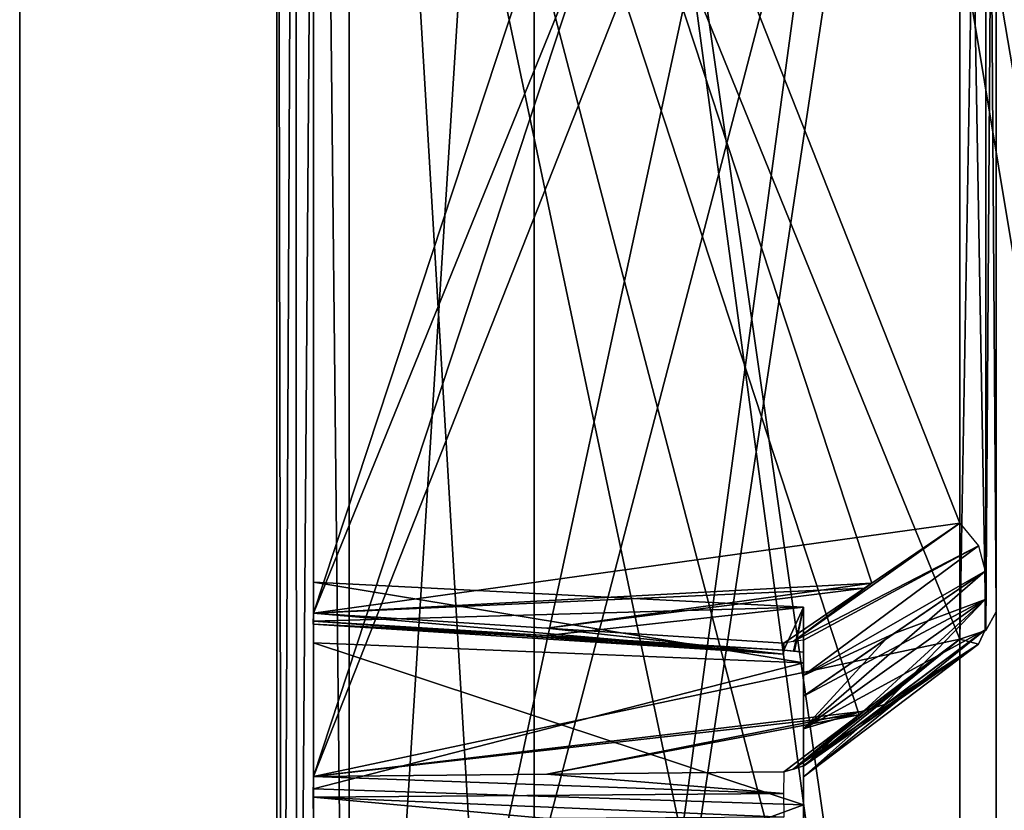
# Model space of a CAD drawing. Header units: millimetres. Extents: x -62 to 48, y -119 to 123.
# Tile 36 of 194: x -33 to -26, y 72 to 78. Entities that reach past the tile are written whole.
import ezdxf

# ---------------------------------------------------------------- set-up
doc = ezdxf.new("R2010")
doc.units = ezdxf.units.MM
doc.header["$LTSCALE"] = 52.148148
for name, color, linetype in [('100', 7, 'CONTINUOUS'), ('102', 7, 'CONTINUOUS'), ('135', 7, 'CONTINUOUS'), ('143', 7, 'CONTINUOUS'), ('147', 7, 'CONTINUOUS'), ('157', 7, 'CONTINUOUS'), ('187', 7, 'CONTINUOUS'), ('195', 7, 'CONTINUOUS'), ('212', 7, 'CONTINUOUS'), ('213', 7, 'CONTINUOUS'), ('215', 7, 'CONTINUOUS'), ('218', 7, 'CONTINUOUS'), ('219', 7, 'CONTINUOUS'), ('225', 7, 'CONTINUOUS'), ('229', 7, 'CONTINUOUS'), ('231', 7, 'CONTINUOUS'), ('249', 7, 'CONTINUOUS'), ('256', 7, 'CONTINUOUS'), ('257', 7, 'CONTINUOUS'), ('299', 7, 'CONTINUOUS'), ('333', 7, 'CONTINUOUS'), ('334', 7, 'CONTINUOUS'), ('351', 7, 'CONTINUOUS'), ('354', 7, 'CONTINUOUS'), ('356', 7, 'CONTINUOUS'), ('89', 7, 'CONTINUOUS'), ('91', 7, 'CONTINUOUS'), ('92', 7, 'CONTINUOUS'), ('93', 7, 'CONTINUOUS')]:
    doc.layers.add(name, color=color, linetype=linetype)

msp = doc.modelspace()

# ---------------------------------------------------------------- linework, layer by layer
at = {"layer": '100', "color": 7, "linetype": 'Continuous', "true_color": 0xf5f5f5}
for points in [[(29.8797, 115.9911, 28.7281), (29.8797, 5.8096, 28.7281), (-29.332, 113.9234, 26.6604), (29.8797, 115.9911, 28.7281)], [(-29.332, 113.9234, 26.6604), (29.8797, 5.8096, 28.7281), (-25.6147, 89.4303, 26.7902), (-29.332, 113.9234, 26.6604)], [(-25.6132, 87.9237, 26.7903), (29.8797, 5.8096, 28.7281), (-26.0178, 87.7367, 26.7762), (-25.6132, 87.9237, 26.7903)], [(-26.0178, 87.7367, 26.7762), (29.8797, 5.8096, 28.7281), (-29.332, 87.563, 26.6604), (-26.0178, 87.7367, 26.7762)], [(-29.332, 87.563, 26.6604), (29.8797, 5.8096, 28.7281), (-25.7863, 62.859, 26.7842), (-29.332, 87.563, 26.6604)], [(-26.0178, 62.9523, 26.7762), (-29.332, 87.563, 26.6604), (-25.7863, 62.859, 26.7842), (-26.0178, 62.9523, 26.7762)], [(-29.332, 63.3166, 26.6604), (-29.332, 87.563, 26.6604), (-26.0178, 62.9523, 26.7762), (-29.332, 63.3166, 26.6604)]]:
    msp.add_3dface(points, dxfattribs=at)
at = {"layer": '102', "color": 7, "linetype": 'Continuous', "true_color": 0xf5f5f5}
for points in [[(-29.332, 35.437, -27.1839), (-26.0178, 35.2633, -27.2997), (29.8797, 115.9911, -29.2516), (-29.332, 35.437, -27.1839)], [(-29.332, 63.3166, -27.1839), (-26.0178, 62.9523, -27.2997), (29.8797, 115.9911, -29.2516), (-29.332, 63.3166, -27.1839)], [(29.8797, 115.9911, -29.2516), (-25.6147, 33.5697, -27.3137), (-29.332, 8.9642, -27.1839), (29.8797, 115.9911, -29.2516)], [(-25.6147, 87.9221, -27.3137), (-29.332, 63.3166, -27.1839), (29.8797, 115.9911, -29.2516), (-25.6147, 87.9221, -27.3137)], [(-26.0178, 8.6, -27.2997), (29.8797, 115.9911, -29.2516), (-29.332, 8.9642, -27.1839), (-26.0178, 8.6, -27.2997)], [(-25.7863, 60.141, -27.3077), (-29.332, 35.437, -27.1839), (29.8797, 115.9911, -29.2516), (-25.7863, 60.141, -27.3077)], [(-26.0178, 35.2633, -27.2997), (-25.6132, 35.0763, -27.3138), (29.8797, 115.9911, -29.2516), (-26.0178, 35.2633, -27.2997)], [(-26.0178, 62.9523, -27.2997), (-25.7846, 62.8577, -27.3078), (29.8797, 115.9911, -29.2516), (-26.0178, 62.9523, -27.2997)], [(-25.7867, 8.5069, -27.3077), (29.8797, 115.9911, -29.2516), (-26.0178, 8.6, -27.2997), (-25.7867, 8.5069, -27.3077)], [(-25.5608, 8.2271, -27.3156), (29.8797, 115.9911, -29.2516), (-25.7867, 8.5069, -27.3077), (-25.5608, 8.2271, -27.3156)], [(-25.5552, 60.4321, -27.3158), (-25.7863, 60.141, -27.3077), (29.8797, 115.9911, -29.2516), (-25.5552, 60.4321, -27.3158)], [(-25.7846, 62.8577, -27.3078), (-25.5575, 62.5726, -27.3157), (29.8797, 115.9911, -29.2516), (-25.7846, 62.8577, -27.3078)], [(-26.0178, 87.7367, -27.2997), (-29.332, 63.3166, -27.1839), (-25.6147, 87.9221, -27.3137), (-26.0178, 87.7367, -27.2997)], [(-29.332, 87.563, -27.1839), (-29.332, 63.3166, -27.1839), (-26.0178, 87.7367, -27.2997), (-29.332, 87.563, -27.1839)]]:
    msp.add_3dface(points, dxfattribs=at)
at = {"layer": '135', "color": 7, "linetype": 'Continuous', "true_color": 0xf5f5f5}
for points in [[(-25.7388, 73.9788, -15.2624), (-25.7388, 85.6349, -3.7452), (-25.7388, 85.3868, -3.5119), (-25.7388, 73.9788, -15.2624)], [(-25.7388, 85.6349, 3.2217), (-25.7388, 73.9788, 14.7389), (-25.7388, 85.3868, 2.9884), (-25.7388, 85.6349, 3.2217)], [(-25.7388, 85.1565, -3.2611), (-25.7388, 73.9788, -15.2624), (-25.7388, 85.3868, -3.5119), (-25.7388, 85.1565, -3.2611)], [(-25.7388, 73.9788, 14.7389), (-25.7388, 85.1565, 2.7376), (-25.7388, 85.3868, 2.9884), (-25.7388, 73.9788, 14.7389)], [(-25.7388, 73.7485, -15.0116), (-25.7388, 73.9788, -15.2624), (-25.7388, 85.1565, -3.2611), (-25.7388, 73.7485, -15.0116)], [(-25.7388, 73.5004, -14.7783), (-25.7388, 73.7485, -15.0116), (-25.7388, 85.1565, -3.2611), (-25.7388, 73.5004, -14.7783)], [(-25.7388, 73.5004, 14.2548), (-25.7388, 85.1565, 2.7376), (-25.7388, 73.7485, 14.4881), (-25.7388, 73.5004, 14.2548)], [(-25.7388, 73.7485, 14.4881), (-25.7388, 85.1565, 2.7376), (-25.7388, 73.9788, 14.7389), (-25.7388, 73.7485, 14.4881)], [(-25.7388, 84.0519, -0.2618), (-25.7388, 84.0645, 0.0786), (-25.7388, 66.1117, 0.0786), (-25.7388, 84.0519, -0.2618)], [(-25.7388, 84.0645, -0.6021), (-25.7388, 84.0519, -0.2618), (-25.7388, 66.1243, -0.2618), (-25.7388, 84.0645, -0.6021)], [(-25.7388, 66.1117, -0.6021), (-25.7388, 84.0645, -0.6021), (-25.7388, 66.1243, -0.2618), (-25.7388, 66.1117, -0.6021)], [(-25.7388, 66.1243, -0.2618), (-25.7388, 84.0519, -0.2618), (-25.7388, 66.1117, 0.0786), (-25.7388, 66.1243, -0.2618)]]:
    msp.add_3dface(points, dxfattribs=at)
at = {"layer": '143', "color": 7, "linetype": 'Continuous', "true_color": 0xf5f5f5}
for points in [[(-27.2388, 73.5365, -18.3477), (-27.2388, 73.1884, -16.8373), (-27.2388, 73.1046, -19.8364), (-27.2388, 73.5365, -18.3477)], [(-27.2388, 73.1046, 19.3129), (-27.2388, 73.1884, 16.3138), (-27.2388, 73.5365, 17.8242), (-27.2388, 73.1046, 19.3129)], [(-27.2388, 73.281, -16.4498), (-27.2388, 73.0074, -16.532), (-27.2388, 73.162, -16.623), (-27.2388, 73.281, -16.4498)], [(-27.2388, 73.281, 15.9263), (-27.2388, 73.1621, 16.0992), (-27.2388, 73.0074, 16.0085), (-27.2388, 73.281, 15.9263)], [(-27.2388, 73.1884, -16.8373), (-27.2388, 73.162, -16.623), (-27.2388, 73.1046, -19.8364), (-27.2388, 73.1884, -16.8373)], [(-27.2388, 73.1621, 16.0992), (-27.2388, 73.1884, 16.3138), (-27.2388, 73.1046, 19.3129), (-27.2388, 73.1621, 16.0992)], [(-27.2388, 73.0074, 16.0085), (-27.2388, 73.1621, 16.0992), (-27.2388, 73.1046, 19.3129), (-27.2388, 73.0074, 16.0085)], [(-27.2388, 73.162, -16.623), (-27.2388, 73.0074, -16.532), (-27.2388, 73.1046, -19.8364), (-27.2388, 73.162, -16.623)], [(-27.2388, 73.0074, -16.532), (-27.2388, 72.8473, -16.4461), (-27.2388, 73.1046, -19.8364), (-27.2388, 73.0074, -16.532)], [(-27.2388, 72.8473, -16.4461), (-27.2388, 72.5931, -16.1532), (-27.2388, 73.1046, -19.8364), (-27.2388, 72.8473, -16.4461)], [(-27.2388, 72.5931, -16.1532), (-27.2388, 72.3033, -15.8955), (-27.2388, 73.1046, -19.8364), (-27.2388, 72.5931, -16.1532)], [(-27.2388, 72.3033, -15.8955), (-27.2388, 72.2193, -15.7344), (-27.2388, 73.1046, -19.8364), (-27.2388, 72.3033, -15.8955)], [(-27.2388, 73.1046, -19.8364), (-27.2388, 72.1301, -15.5787), (-27.2388, 72.002, -20.9259), (-27.2388, 73.1046, -19.8364)], [(-27.2388, 72.2193, -15.7344), (-27.2388, 72.1301, -15.5787), (-27.2388, 73.1046, -19.8364), (-27.2388, 72.2193, -15.7344)], [(-27.2388, 72.002, 20.4024), (-27.2388, 73.0074, 16.0085), (-27.2388, 73.1046, 19.3129), (-27.2388, 72.002, 20.4024)], [(-27.2388, 72.8473, 15.9225), (-27.2388, 73.0074, 16.0085), (-27.2388, 72.002, 20.4024), (-27.2388, 72.8473, 15.9225)], [(-27.2388, 72.5931, 15.6297), (-27.2388, 72.8473, 15.9225), (-27.2388, 72.002, 20.4024), (-27.2388, 72.5931, 15.6297)], [(-27.2388, 72.3033, 15.372), (-27.2388, 72.5931, 15.6297), (-27.2388, 72.002, 20.4024), (-27.2388, 72.3033, 15.372)], [(-27.2388, 72.3047, -15.4617), (-27.2388, 72.1301, -15.5787), (-27.2388, 72.2193, -15.7344), (-27.2388, 72.3047, -15.4617)], [(-27.2388, 72.3047, 14.9382), (-27.2388, 72.2193, 15.2109), (-27.2388, 72.1304, 15.0551), (-27.2388, 72.3047, 14.9382)], [(-27.2388, 72.2193, 15.2109), (-27.2388, 72.3033, 15.372), (-27.2388, 72.002, 20.4024), (-27.2388, 72.2193, 15.2109)], [(-27.2388, 72.1304, 15.0551), (-27.2388, 72.2193, 15.2109), (-27.2388, 72.002, 20.4024), (-27.2388, 72.1304, 15.0551)], [(-27.2388, 71.9162, 15.0263), (-27.2388, 72.1304, 15.0551), (-27.2388, 72.002, 20.4024), (-27.2388, 71.9162, 15.0263)], [(-27.2388, 72.1301, -15.5787), (-27.2388, 71.9162, -15.5498), (-27.2388, 72.002, -20.9259), (-27.2388, 72.1301, -15.5787)], [(-27.2388, 72.002, -20.9259), (-27.2388, 71.9162, -15.5498), (-27.2388, 70.5082, -21.34), (-27.2388, 72.002, -20.9259)], [(-27.2388, 70.5082, 20.8165), (-27.2388, 71.9162, 15.0263), (-27.2388, 72.002, 20.4024), (-27.2388, 70.5082, 20.8165)]]:
    msp.add_3dface(points, dxfattribs=at)
at = {"layer": '147', "color": 7, "linetype": 'Continuous', "true_color": 0xf5f5f5}
for points in [[(-27.2388, 72.5931, 15.6297), (-25.8266, 73.8173, 14.8765), (-26.5946, 73.2915, 15.4452), (-27.2388, 72.5931, 15.6297)], [(-25.8266, 73.8173, 14.8765), (-27.2388, 72.5931, 15.6297), (-25.8266, 73.5976, 14.6372), (-25.8266, 73.8173, 14.8765)], [(-25.8266, 73.5976, 14.6372), (-27.2388, 72.3033, 15.372), (-26.6374, 72.7539, 14.9626), (-25.8266, 73.5976, 14.6372)], [(-27.2388, 72.5931, 15.6297), (-27.2388, 72.3033, 15.372), (-25.8266, 73.5976, 14.6372), (-27.2388, 72.5931, 15.6297)], [(-25.8266, 73.3609, 14.4146), (-25.8266, 73.5976, 14.6372), (-26.6374, 72.7539, 14.9626), (-25.8266, 73.3609, 14.4146)], [(-27.2388, 72.8473, 15.9225), (-27.2388, 72.5931, 15.6297), (-26.5946, 73.2915, 15.4452), (-27.2388, 72.8473, 15.9225)]]:
    msp.add_3dface(points, dxfattribs=at)
at = {"layer": '157', "color": 7, "linetype": 'Continuous', "true_color": 0xf5f5f5}
for points in [[(-26.5321, 73.3344, -15.9224), (-25.8266, 73.8173, -15.4), (-25.8266, 73.5976, -15.1607), (-26.5321, 73.3344, -15.9224)], [(-27.2388, 72.8473, -16.4461), (-26.5321, 73.3344, -15.9224), (-25.8266, 73.5976, -15.1607), (-27.2388, 72.8473, -16.4461)], [(-27.2388, 72.5931, -16.1532), (-27.2388, 72.8473, -16.4461), (-25.8266, 73.5976, -15.1607), (-27.2388, 72.5931, -16.1532)], [(-25.8266, 73.3609, -14.9381), (-27.2388, 72.5931, -16.1532), (-25.8266, 73.5976, -15.1607), (-25.8266, 73.3609, -14.9381)], [(-26.5972, 72.7839, -15.4589), (-27.2388, 72.5931, -16.1532), (-25.8266, 73.3609, -14.9381), (-26.5972, 72.7839, -15.4589)], [(-27.2388, 72.3033, -15.8955), (-27.2388, 72.5931, -16.1532), (-26.5972, 72.7839, -15.4589), (-27.2388, 72.3033, -15.8955)]]:
    msp.add_3dface(points, dxfattribs=at)
at = {"layer": '187', "color": 7, "linetype": 'Continuous', "true_color": 0xf5f5f5}
for points in [[(-29.332, 87.563, 26.6604), (-29.332, 63.3166, 26.6604), (-30.7694, 87.4984, 25.1719), (-29.332, 87.563, 26.6604)], [(-30.7694, 87.4984, 25.1719), (-29.332, 63.3166, 26.6604), (-30.7694, 64.8224, 25.1719), (-30.7694, 87.4984, 25.1719)]]:
    msp.add_3dface(points, dxfattribs=at)
at = {"layer": '195', "color": 7, "linetype": 'Continuous', "true_color": 0xf5f5f5}
for points in [[(-30.7694, 64.8224, -25.6954), (-29.332, 87.563, -27.1839), (-30.7694, 87.4984, -25.6954), (-30.7694, 64.8224, -25.6954)], [(-29.332, 63.3166, -27.1839), (-29.332, 87.563, -27.1839), (-30.7694, 64.8224, -25.6954), (-29.332, 63.3166, -27.1839)]]:
    msp.add_3dface(points, dxfattribs=at)
at = {"layer": '212', "color": 7, "linetype": 'Continuous', "true_color": 0xf5f5f5}
for points in [[(-31.0465, 85.3067, 0.6414), (-31.0465, 64.8695, 0.6414), (-26.7476, 84.7948, 0.4161), (-31.0465, 85.3067, 0.6414)], [(-26.7476, 84.7948, 0.4161), (-31.0465, 64.8695, 0.6414), (-26.0231, 84.0645, 0.3781), (-26.7476, 84.7948, 0.4161)], [(-26.0231, 84.0645, 0.3781), (-31.0465, 64.8695, 0.6414), (-26.0231, 66.1117, 0.3781), (-26.0231, 84.0645, 0.3781)]]:
    msp.add_3dface(points, dxfattribs=at)
at = {"layer": '213', "color": 7, "linetype": 'Continuous', "true_color": 0xf5f5f5}
for points in [[(-26.0231, 84.0645, -0.9017), (-26.0231, 66.1117, -0.9017), (-31.0465, 85.3067, -1.1649), (-26.0231, 84.0645, -0.9017)], [(-26.0231, 66.1117, -0.9017), (-26.8228, 65.3054, -0.9436), (-31.0465, 85.3067, -1.1649), (-26.0231, 66.1117, -0.9017)], [(-26.8228, 65.3054, -0.9436), (-31.0465, 64.8695, -1.1649), (-31.0465, 85.3067, -1.1649), (-26.8228, 65.3054, -0.9436)]]:
    msp.add_3dface(points, dxfattribs=at)
at = {"layer": '215', "color": 7, "linetype": 'Continuous', "true_color": 0xf5f5f5}
for points in [[(-26.7056, 73.7251, -15.9846), (-31.0465, 73.4908, -16.5359), (-31.0465, 86.9141, -3.2725), (-26.7056, 73.7251, -15.9846)], [(-26.0231, 85.8455, -3.9583), (-26.0231, 74.1893, -15.4756), (-31.0465, 86.9141, -3.2725), (-26.0231, 85.8455, -3.9583)], [(-26.0231, 74.1893, -15.4756), (-26.7056, 73.7251, -15.9846), (-31.0465, 86.9141, -3.2725), (-26.0231, 74.1893, -15.4756)], [(-29.2317, 73.3758, -16.5159), (-31.0465, 73.4908, -16.5359), (-26.7056, 73.7251, -15.9846), (-29.2317, 73.3758, -16.5159)], [(-27.3896, 73.258, -16.4965), (-29.2317, 73.3758, -16.5159), (-26.7056, 73.7251, -15.9846), (-27.3896, 73.258, -16.4965)]]:
    msp.add_3dface(points, dxfattribs=at)
at = {"layer": '218', "color": 7, "linetype": 'Continuous', "true_color": 0xf5f5f5}
for points in [[(-31.0465, 86.9141, 2.749), (-31.0465, 73.4908, 16.0124), (-26.7809, 86.4169, 2.926), (-31.0465, 86.9141, 2.749)], [(-26.7809, 86.4169, 2.926), (-31.0465, 73.4908, 16.0124), (-26.0231, 85.8455, 3.4348), (-26.7809, 86.4169, 2.926)], [(-26.0231, 85.8455, 3.4348), (-31.0465, 73.4908, 16.0124), (-26.0231, 74.1893, 14.952), (-26.0231, 85.8455, 3.4348)], [(-26.0231, 74.1893, 14.952), (-31.0465, 73.4908, 16.0124), (-26.7641, 73.6852, 15.5048), (-26.0231, 74.1893, 14.952)], [(-31.0465, 73.4908, 16.0124), (-29.2318, 73.3758, 15.9923), (-26.7641, 73.6852, 15.5048), (-31.0465, 73.4908, 16.0124)], [(-29.2318, 73.3758, 15.9923), (-27.3896, 73.258, 15.973), (-26.7641, 73.6852, 15.5048), (-29.2318, 73.3758, 15.9923)]]:
    msp.add_3dface(points, dxfattribs=at)
at = {"layer": '219', "color": 7, "linetype": 'Continuous', "true_color": 0xf5f5f5}
for points in [[(-26.0231, 84.946, 2.5244), (-26.0231, 73.2898, 14.0417), (-31.0465, 85.6445, 1.4641), (-26.0231, 84.946, 2.5244)], [(-26.0231, 73.2898, 14.0417), (-26.8038, 72.7011, 14.5659), (-31.0465, 85.6445, 1.4641), (-26.0231, 73.2898, 14.0417)], [(-26.8038, 72.7011, 14.5659), (-31.0465, 72.2212, 14.7275), (-31.0465, 85.6445, 1.4641), (-26.8038, 72.7011, 14.5659)], [(-29.2317, 72.2399, 14.8428), (-31.0465, 72.2212, 14.7275), (-26.8038, 72.7011, 14.5659), (-29.2317, 72.2399, 14.8428)], [(-27.3896, 72.2578, 14.9608), (-29.2317, 72.2399, 14.8428), (-26.8038, 72.7011, 14.5659), (-27.3896, 72.2578, 14.9608)]]:
    msp.add_3dface(points, dxfattribs=at)
at = {"layer": '225', "color": 7, "linetype": 'Continuous', "true_color": 0xf5f5f5}
for points in [[(-27.2388, 73.1046, 19.3129), (-27.2388, 73.5365, 17.8242), (-31.0465, 73.7324, 17.9172), (-27.2388, 73.1046, 19.3129)], [(-31.0465, 73.261, 19.44), (-27.2388, 73.1046, 19.3129), (-31.0465, 73.7324, 17.9172), (-31.0465, 73.261, 19.44)], [(-31.0465, 73.7324, 17.9172), (-27.2388, 73.5365, 17.8242), (-31.0465, 73.4298, 16.3522), (-31.0465, 73.7324, 17.9172)], [(-31.0465, 73.4298, 16.3522), (-27.2388, 73.5365, 17.8242), (-29.2318, 73.3173, 16.3373), (-31.0465, 73.4298, 16.3522)], [(-29.2318, 73.3173, 16.3373), (-27.2388, 73.5365, 17.8242), (-27.3896, 73.2023, 16.3234), (-29.2318, 73.3173, 16.3373)], [(-27.3896, 73.2023, 16.3234), (-27.2388, 73.5365, 17.8242), (-27.3087, 73.1959, 16.3204), (-27.3896, 73.2023, 16.3234)], [(-27.2388, 73.5365, 17.8242), (-27.2388, 73.1884, 16.3138), (-27.3087, 73.1959, 16.3204), (-27.2388, 73.5365, 17.8242)], [(-31.0465, 72.1271, 20.5603), (-27.2388, 73.1046, 19.3129), (-31.0465, 73.261, 19.44), (-31.0465, 72.1271, 20.5603)], [(-27.2388, 72.002, 20.4024), (-27.2388, 73.1046, 19.3129), (-31.0465, 72.1271, 20.5603), (-27.2388, 72.002, 20.4024)], [(-31.0465, 70.5989, 21.0134), (-27.2388, 72.002, 20.4024), (-31.0465, 72.1271, 20.5603), (-31.0465, 70.5989, 21.0134)], [(-27.2388, 70.5082, 20.8165), (-27.2388, 72.002, 20.4024), (-31.0465, 70.5989, 21.0134), (-27.2388, 70.5082, 20.8165)]]:
    msp.add_3dface(points, dxfattribs=at)
at = {"layer": '229', "color": 7, "linetype": 'Continuous', "true_color": 0xf5f5f5}
for points in [[(-27.2388, 73.5365, -18.3477), (-27.2388, 73.1046, -19.8364), (-31.0465, 73.7324, -18.4407), (-27.2388, 73.5365, -18.3477)], [(-31.0465, 73.4298, -16.8757), (-27.2388, 73.5365, -18.3477), (-31.0465, 73.7324, -18.4407), (-31.0465, 73.4298, -16.8757)], [(-31.0465, 73.7324, -18.4407), (-27.2388, 73.1046, -19.8364), (-31.0465, 73.261, -19.9635), (-31.0465, 73.7324, -18.4407)], [(-29.2317, 73.3173, -16.8608), (-27.2388, 73.5365, -18.3477), (-31.0465, 73.4298, -16.8757), (-29.2317, 73.3173, -16.8608)], [(-27.3896, 73.2023, -16.8469), (-27.2388, 73.5365, -18.3477), (-29.2317, 73.3173, -16.8608), (-27.3896, 73.2023, -16.8469)], [(-27.2388, 73.5365, -18.3477), (-27.3896, 73.2023, -16.8469), (-27.3161, 73.1966, -16.8444), (-27.2388, 73.5365, -18.3477)], [(-27.2388, 73.1884, -16.8373), (-27.2388, 73.5365, -18.3477), (-27.3161, 73.1966, -16.8444), (-27.2388, 73.1884, -16.8373)], [(-27.2388, 73.1046, -19.8364), (-27.2388, 72.002, -20.9259), (-31.0465, 73.261, -19.9635), (-27.2388, 73.1046, -19.8364)], [(-31.0465, 73.261, -19.9635), (-27.2388, 72.002, -20.9259), (-31.0465, 72.1271, -21.0838), (-31.0465, 73.261, -19.9635)], [(-31.0465, 72.1271, -21.0838), (-27.2388, 72.002, -20.9259), (-31.0465, 70.5989, -21.5369), (-31.0465, 72.1271, -21.0838)], [(-27.2388, 72.002, -20.9259), (-27.2388, 70.5082, -21.34), (-31.0465, 70.5989, -21.5369), (-27.2388, 72.002, -20.9259)]]:
    msp.add_3dface(points, dxfattribs=at)
at = {"layer": '231', "color": 7, "linetype": 'Continuous', "true_color": 0xf5f5f5}
for points in [[(-31.0465, 85.6445, -1.9876), (-31.0465, 72.2212, -15.251), (-26.706, 85.4105, -2.5387), (-31.0465, 85.6445, -1.9876)], [(-26.706, 85.4105, -2.5387), (-31.0465, 72.2212, -15.251), (-26.0231, 84.946, -3.048), (-26.706, 85.4105, -2.5387)], [(-26.0231, 84.946, -3.048), (-31.0465, 72.2212, -15.251), (-26.0231, 73.2898, -14.5652), (-26.0231, 84.946, -3.048)], [(-26.0231, 73.2898, -14.5652), (-31.0465, 72.2212, -15.251), (-26.7661, 72.7296, -15.064), (-26.0231, 73.2898, -14.5652)], [(-31.0465, 72.2212, -15.251), (-29.2318, 72.2399, -15.3663), (-26.7661, 72.7296, -15.064), (-31.0465, 72.2212, -15.251)], [(-29.2318, 72.2399, -15.3663), (-27.3896, 72.2578, -15.4843), (-26.7661, 72.7296, -15.064), (-29.2318, 72.2399, -15.3663)]]:
    msp.add_3dface(points, dxfattribs=at)
at = {"layer": '249', "color": 7, "linetype": 'Continuous', "true_color": 0xf5f5f5}
for points in [[(-31.0116, 87.4876, -25.3899), (-31.1866, 87.4799, -25.0516), (-31.1775, 65.3829, -25.074), (-31.0116, 87.4876, -25.3899)], [(-30.7694, 64.8224, -25.6954), (-31.0116, 87.4876, -25.3899), (-31.1775, 65.3829, -25.074), (-30.7694, 64.8224, -25.6954)], [(-30.7694, 64.8224, -25.6954), (-30.7694, 87.4984, -25.6954), (-31.0116, 87.4876, -25.3899), (-30.7694, 64.8224, -25.6954)], [(-31.1866, 87.4799, -25.0516), (-31.3308, 87.4734, -24.3061), (-31.2911, 65.7096, -24.7026), (-31.1866, 87.4799, -25.0516)], [(-31.3308, 87.4734, -24.3061), (-31.3308, 66.0532, -24.3061), (-31.2911, 65.7096, -24.7026), (-31.3308, 87.4734, -24.3061)], [(-31.1775, 65.3829, -25.074), (-31.1866, 87.4799, -25.0516), (-31.2911, 65.7096, -24.7026), (-31.1775, 65.3829, -25.074)]]:
    msp.add_3dface(points, dxfattribs=at)
at = {"layer": '256', "color": 7, "linetype": 'Continuous', "true_color": 0xf5f5f5}
for points in [[(-25.7388, 85.1565, 2.7376), (-25.8211, 73.3553, 14.1079), (-25.8212, 85.0114, 2.5907), (-25.7388, 85.1565, 2.7376)], [(-25.7388, 85.1565, 2.7376), (-25.7388, 73.5004, 14.2548), (-25.8211, 73.3553, 14.1079), (-25.7388, 85.1565, 2.7376)], [(-26.0231, 73.2898, 14.0417), (-26.0231, 84.946, 2.5244), (-25.8212, 85.0114, 2.5907), (-26.0231, 73.2898, 14.0417)], [(-25.8211, 73.3553, 14.1079), (-26.0231, 73.2898, 14.0417), (-25.8212, 85.0114, 2.5907), (-25.8211, 73.3553, 14.1079)]]:
    msp.add_3dface(points, dxfattribs=at)
at = {"layer": '257', "color": 7, "linetype": 'Continuous', "true_color": 0xf5f5f5}
for points in [[(-25.8266, 73.3609, 14.4146), (-27.2388, 72.2193, 15.2109), (-25.8764, 73.251, 14.2168), (-25.8266, 73.3609, 14.4146)], [(-27.2388, 72.2193, 15.2109), (-25.8266, 73.3609, 14.4146), (-26.6374, 72.7539, 14.9626), (-27.2388, 72.2193, 15.2109)], [(-26.8038, 72.7011, 14.5659), (-26.0231, 73.2898, 14.0417), (-27.3186, 72.2776, 14.9493), (-26.8038, 72.7011, 14.5659)], [(-27.3186, 72.2776, 14.9493), (-26.0231, 73.2898, 14.0417), (-25.8764, 73.251, 14.2168), (-27.3186, 72.2776, 14.9493)], [(-27.2388, 72.3047, 14.9382), (-27.3186, 72.2776, 14.9493), (-25.8764, 73.251, 14.2168), (-27.2388, 72.3047, 14.9382)], [(-27.2388, 72.2193, 15.2109), (-27.2388, 72.3047, 14.9382), (-25.8764, 73.251, 14.2168), (-27.2388, 72.2193, 15.2109)], [(-27.2388, 72.3033, 15.372), (-27.2388, 72.2193, 15.2109), (-26.6374, 72.7539, 14.9626), (-27.2388, 72.3033, 15.372)], [(-27.3896, 72.2578, 14.9608), (-26.8038, 72.7011, 14.5659), (-27.3186, 72.2776, 14.9493), (-27.3896, 72.2578, 14.9608)]]:
    msp.add_3dface(points, dxfattribs=at)
at = {"layer": '299', "color": 7, "linetype": 'Continuous', "true_color": 0xf5f5f5}
for points in [[(-25.7388, 73.5004, -14.7783), (-25.7388, 85.1565, -3.2611), (-25.8212, 85.0114, -3.1142), (-25.7388, 73.5004, -14.7783)], [(-26.0231, 84.946, -3.048), (-25.8212, 73.3553, -14.6314), (-25.8212, 85.0114, -3.1142), (-26.0231, 84.946, -3.048)], [(-25.8212, 73.3553, -14.6314), (-25.7388, 73.5004, -14.7783), (-25.8212, 85.0114, -3.1142), (-25.8212, 73.3553, -14.6314)], [(-26.0231, 84.946, -3.048), (-26.0231, 73.2898, -14.5652), (-25.8212, 73.3553, -14.6314), (-26.0231, 84.946, -3.048)]]:
    msp.add_3dface(points, dxfattribs=at)
at = {"layer": '333', "color": 7, "linetype": 'Continuous', "true_color": 0xf5f5f5}
for points in [[(-26.5972, 72.7839, -15.4589), (-25.8266, 73.3609, -14.9381), (-25.8764, 73.251, -14.7403), (-26.5972, 72.7839, -15.4589)], [(-26.0231, 73.2898, -14.5652), (-26.7661, 72.7296, -15.064), (-27.3084, 72.2808, -15.4712), (-26.0231, 73.2898, -14.5652)], [(-27.2388, 72.3047, -15.4617), (-26.0231, 73.2898, -14.5652), (-27.3084, 72.2808, -15.4712), (-27.2388, 72.3047, -15.4617)], [(-26.0231, 73.2898, -14.5652), (-27.2388, 72.3047, -15.4617), (-25.8764, 73.251, -14.7403), (-26.0231, 73.2898, -14.5652)], [(-27.2388, 72.3033, -15.8955), (-26.5972, 72.7839, -15.4589), (-25.8764, 73.251, -14.7403), (-27.2388, 72.3033, -15.8955)], [(-27.2388, 72.2193, -15.7344), (-27.2388, 72.3033, -15.8955), (-25.8764, 73.251, -14.7403), (-27.2388, 72.2193, -15.7344)], [(-27.2388, 72.3047, -15.4617), (-27.2388, 72.2193, -15.7344), (-25.8764, 73.251, -14.7403), (-27.2388, 72.3047, -15.4617)], [(-26.7661, 72.7296, -15.064), (-27.3896, 72.2578, -15.4843), (-27.3084, 72.2808, -15.4712), (-26.7661, 72.7296, -15.064)]]:
    msp.add_3dface(points, dxfattribs=at)
at = {"layer": '334', "color": 7, "linetype": 'Continuous', "true_color": 0xf5f5f5}
for points in [[(-26.7056, 73.7251, -15.9846), (-26.0231, 74.1893, -15.4756), (-27.3183, 73.2698, -16.4767), (-26.7056, 73.7251, -15.9846)], [(-27.3183, 73.2698, -16.4767), (-26.0231, 74.1893, -15.4756), (-25.8764, 74.0138, -15.5123), (-27.3183, 73.2698, -16.4767)], [(-27.2388, 73.281, -16.4498), (-27.3183, 73.2698, -16.4767), (-25.8764, 74.0138, -15.5123), (-27.2388, 73.281, -16.4498)], [(-25.8266, 73.8173, -15.4), (-27.2388, 73.0074, -16.532), (-25.8764, 74.0138, -15.5123), (-25.8266, 73.8173, -15.4)], [(-27.2388, 73.0074, -16.532), (-27.2388, 73.281, -16.4498), (-25.8764, 74.0138, -15.5123), (-27.2388, 73.0074, -16.532)], [(-27.2388, 73.0074, -16.532), (-25.8266, 73.8173, -15.4), (-26.5321, 73.3344, -15.9224), (-27.2388, 73.0074, -16.532)], [(-27.3896, 73.258, -16.4965), (-26.7056, 73.7251, -15.9846), (-27.3183, 73.2698, -16.4767), (-27.3896, 73.258, -16.4965)], [(-27.2388, 72.8473, -16.4461), (-27.2388, 73.0074, -16.532), (-26.5321, 73.3344, -15.9224), (-27.2388, 72.8473, -16.4461)]]:
    msp.add_3dface(points, dxfattribs=at)
at = {"layer": '351', "color": 7, "linetype": 'Continuous', "true_color": 0xf5f5f5}
for points in [[(-31.05, 73.4067, -16.6962), (-31.0465, 73.4908, -16.5359), (-27.3933, 73.1729, -16.6626), (-31.05, 73.4067, -16.6962)], [(-31.0465, 73.4908, -16.5359), (-29.2317, 73.3758, -16.5159), (-27.3933, 73.1729, -16.6626), (-31.0465, 73.4908, -16.5359)], [(-29.2317, 73.3173, -16.8608), (-31.0465, 73.4298, -16.8757), (-31.05, 73.4067, -16.6962), (-29.2317, 73.3173, -16.8608)], [(-27.3896, 73.2023, -16.8469), (-29.2317, 73.3173, -16.8608), (-31.05, 73.4067, -16.6962), (-27.3896, 73.2023, -16.8469)], [(-27.3896, 73.2023, -16.8469), (-31.05, 73.4067, -16.6962), (-27.3933, 73.1729, -16.6626), (-27.3896, 73.2023, -16.8469)], [(-29.2317, 73.3758, -16.5159), (-27.3896, 73.258, -16.4965), (-27.3933, 73.1729, -16.6626), (-29.2317, 73.3758, -16.5159)]]:
    msp.add_3dface(points, dxfattribs=at)
at = {"layer": '354', "color": 7, "linetype": 'Continuous', "true_color": 0xf5f5f5}
for points in [[(-29.2317, 72.2399, 14.8428), (-27.3896, 72.2578, 14.9608), (-27.3933, 72.0907, 15.0439), (-29.2317, 72.2399, 14.8428)], [(-31.05, 72.0599, 14.8097), (-31.0465, 72.2212, 14.7275), (-27.3933, 72.0907, 15.0439), (-31.05, 72.0599, 14.8097)], [(-31.0465, 72.2212, 14.7275), (-29.2317, 72.2399, 14.8428), (-27.3933, 72.0907, 15.0439), (-31.0465, 72.2212, 14.7275)], [(-27.3896, 71.9067, 15.0122), (-31.05, 72.0599, 14.8097), (-27.3933, 72.0907, 15.0439), (-27.3896, 71.9067, 15.0122)], [(-29.2317, 71.8942, 14.8971), (-31.0465, 71.8807, 14.7844), (-31.05, 72.0599, 14.8097), (-29.2317, 71.8942, 14.8971)], [(-27.3896, 71.9067, 15.0122), (-29.2317, 71.8942, 14.8971), (-31.05, 72.0599, 14.8097), (-27.3896, 71.9067, 15.0122)]]:
    msp.add_3dface(points, dxfattribs=at)
at = {"layer": '356', "color": 7, "linetype": 'Continuous', "true_color": 0xf5f5f5}
for points in [[(-27.3933, 73.1729, 16.1391), (-31.0465, 73.4908, 16.0124), (-31.05, 73.4067, 16.1727), (-27.3933, 73.1729, 16.1391)], [(-29.2318, 73.3758, 15.9923), (-31.0465, 73.4908, 16.0124), (-27.3933, 73.1729, 16.1391), (-29.2318, 73.3758, 15.9923)], [(-31.0465, 73.4298, 16.3522), (-27.3933, 73.1729, 16.1391), (-31.05, 73.4067, 16.1727), (-31.0465, 73.4298, 16.3522)], [(-31.0465, 73.4298, 16.3522), (-29.2318, 73.3173, 16.3373), (-27.3933, 73.1729, 16.1391), (-31.0465, 73.4298, 16.3522)], [(-27.3896, 73.258, 15.973), (-29.2318, 73.3758, 15.9923), (-27.3933, 73.1729, 16.1391), (-27.3896, 73.258, 15.973)], [(-29.2318, 73.3173, 16.3373), (-27.3896, 73.2023, 16.3234), (-27.3933, 73.1729, 16.1391), (-29.2318, 73.3173, 16.3373)]]:
    msp.add_3dface(points, dxfattribs=at)
at = {"layer": '89', "color": 7, "linetype": 'Continuous', "true_color": 0xf5f5f5}
for points in [[(34.6692, 123, 33.7382), (-33.3308, -77, 33.7382), (-3.0114, -34.875, 33.7382), (34.6692, 123, 33.7382)], [(34.6692, 123, 33.7382), (-33.3308, 123, 33.7382), (-33.3308, -77, 33.7382), (34.6692, 123, 33.7382)]]:
    msp.add_3dface(points, dxfattribs=at)
at = {"layer": '91', "color": 7, "linetype": 'Continuous', "true_color": 0xf5f5f5}
for points in [[(-1.4558, -33.3194, -34.2618), (-33.3308, 123, -34.2618), (0.6692, -32.75, -34.2618), (-1.4558, -33.3194, -34.2618)], [(0.6692, -32.75, -34.2618), (-33.3308, 123, -34.2618), (2.7943, -33.3194, -34.2618), (0.6692, -32.75, -34.2618)], [(2.7943, -33.3194, -34.2618), (-33.3308, 123, -34.2618), (4.3498, -34.875, -34.2618), (2.7943, -33.3194, -34.2618)], [(-3.5808, -57, -34.2618), (-33.3308, 123, -34.2618), (-3.0114, -54.875, -34.2618), (-3.5808, -57, -34.2618)], [(-3.0114, -54.875, -34.2618), (-33.3308, 123, -34.2618), (-1.4558, -53.3194, -34.2618), (-3.0114, -54.875, -34.2618)], [(-33.3308, 123, -34.2618), (34.6692, 123, -34.2618), (34.6692, -77, -34.2618), (-33.3308, 123, -34.2618)], [(-33.3308, 123, -34.2618), (34.6692, -77, -34.2618), (4.3498, -34.875, -34.2618), (-33.3308, 123, -34.2618)], [(-33.3308, -77, -34.2618), (-33.3308, 123, -34.2618), (-3.5808, -57, -34.2618), (-33.3308, -77, -34.2618)], [(-3.5808, -37, -34.2618), (-33.3308, 123, -34.2618), (-3.0114, -34.875, -34.2618), (-3.5808, -37, -34.2618)], [(-33.3308, 123, -34.2618), (-3.5808, -37, -34.2618), (-1.4558, -53.3194, -34.2618), (-33.3308, 123, -34.2618)], [(-3.0114, -34.875, -34.2618), (-33.3308, 123, -34.2618), (-1.4558, -33.3194, -34.2618), (-3.0114, -34.875, -34.2618)]]:
    msp.add_3dface(points, dxfattribs=at)
at = {"layer": '92', "color": 7, "linetype": 'Continuous', "true_color": 0xf5f5f5}
for points in [[(-33.3308, 123, 33.7382), (-33.3308, 123, -34.2618), (-33.3308, -77, -34.2618), (-33.3308, 123, 33.7382)], [(-33.3308, -77, 33.7382), (-33.3308, 123, 33.7382), (-33.3308, -77, -34.2618), (-33.3308, -77, 33.7382)]]:
    msp.add_3dface(points, dxfattribs=at)
at = {"layer": '93', "color": 7, "linetype": 'Continuous', "true_color": 0xf5f5f5}
for points in [[(-31.3308, 87.4734, -24.3061), (-31.3308, 70.6115, -21.8363), (-31.3308, 66.0532, -24.3061), (-31.3308, 87.4734, -24.3061)], [(-31.3308, 87.1247, -3.4856), (-31.3308, 74.0315, -18.457), (-31.3308, 87.4734, -24.3061), (-31.3308, 87.1247, -3.4856)], [(-31.3308, 74.0315, -18.457), (-31.3308, 73.5171, -20.119), (-31.3308, 87.4734, -24.3061), (-31.3308, 74.0315, -18.457)], [(-31.3308, 73.5171, -20.119), (-31.3308, 72.2795, -21.3418), (-31.3308, 87.4734, -24.3061), (-31.3308, 73.5171, -20.119)], [(-31.3308, 72.2795, -21.3418), (-31.3308, 70.6115, -21.8363), (-31.3308, 87.4734, -24.3061), (-31.3308, 72.2795, -21.3418)], [(-31.3308, 66.0532, 23.7826), (-31.3308, 72.2795, 20.8182), (-31.3308, 87.4734, 23.7826), (-31.3308, 66.0532, 23.7826)], [(-31.3308, 87.4734, 3.1078), (-31.3308, 73.5171, 19.5954), (-31.3308, 87.2971, 3.0395), (-31.3308, 87.4734, 3.1078)], [(-31.3308, 87.4734, 23.7826), (-31.3308, 73.5171, 19.5954), (-31.3308, 87.4734, 3.1078), (-31.3308, 87.4734, 23.7826)], [(-31.3308, 72.2795, 20.8182), (-31.3308, 73.5171, 19.5954), (-31.3308, 87.4734, 23.7826), (-31.3308, 72.2795, 20.8182)], [(-31.3308, 87.2971, 3.0395), (-31.3308, 73.5171, 19.5954), (-31.3308, 87.1247, 2.9621), (-31.3308, 87.2971, 3.0395)], [(-31.3308, 73.7013, -16.749), (-31.3308, 74.0315, -18.457), (-31.3308, 87.1247, -3.4856), (-31.3308, 73.7013, -16.749)], [(-31.3308, 73.5171, 19.5954), (-31.3308, 74.0315, 17.9335), (-31.3308, 87.1247, 2.9621), (-31.3308, 73.5171, 19.5954)], [(-31.3308, 74.0315, 17.9335), (-31.3308, 73.7013, 16.2255), (-31.3308, 87.1247, 2.9621), (-31.3308, 74.0315, 17.9335)], [(-31.3308, 85.434, 1.251), (-31.3308, 72.0106, 14.5144), (-31.3308, 85.3667, 1.0975), (-31.3308, 85.434, 1.251)], [(-31.3308, 85.3667, -1.621), (-31.3308, 72.0106, -15.0379), (-31.3308, 85.434, -1.7745), (-31.3308, 85.3667, -1.621)], [(-31.3308, 85.3667, 1.0975), (-31.3308, 72.0106, 14.5144), (-31.3308, 85.3067, 0.941), (-31.3308, 85.3667, 1.0975)], [(-31.3308, 85.3067, -1.4645), (-31.3308, 72.0106, -15.0379), (-31.3308, 85.3667, -1.621), (-31.3308, 85.3067, -1.4645)], [(-31.3308, 72.0106, 14.5144), (-31.3308, 70.3067, 14.1637), (-31.3308, 85.3067, 0.941), (-31.3308, 72.0106, 14.5144)], [(-31.3308, 70.3067, 14.1637), (-31.3308, 68.6387, 14.6582), (-31.3308, 85.3067, 0.941), (-31.3308, 70.3067, 14.1637)], [(-31.3308, 68.6387, 14.6582), (-31.3308, 64.8695, 0.941), (-31.3308, 85.3067, 0.941), (-31.3308, 68.6387, 14.6582)], [(-31.3308, 64.8695, -1.4645), (-31.3308, 72.0106, -15.0379), (-31.3308, 85.3067, -1.4645), (-31.3308, 64.8695, -1.4645)], [(-31.3308, 70.6115, 21.3128), (-31.3308, 72.2795, 20.8182), (-31.3308, 66.0532, 23.7826), (-31.3308, 70.6115, 21.3128)], [(-31.3308, 70.3067, -14.6872), (-31.3308, 72.0106, -15.0379), (-31.3308, 64.8695, -1.4645), (-31.3308, 70.3067, -14.6872)]]:
    msp.add_3dface(points, dxfattribs=at)

doc.saveas('drawing.dxf')
